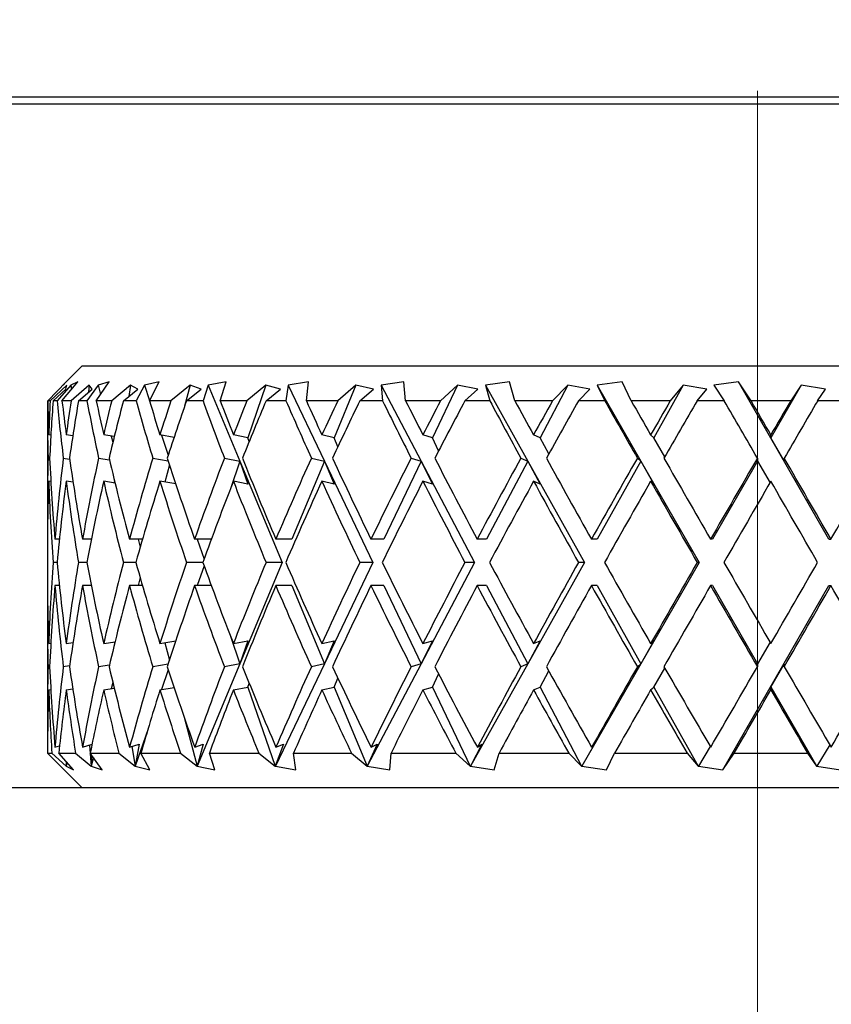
# Model space of a CAD drawing. Header units: inches. Extents: x 1.8 to 31.6, y 1.3 to 21.4.
# Tile 30 of 65: x 12.19 to 12.54, y 11.84 to 12.265. Entities that reach past the tile are written whole.
import ezdxf

# ---------------------------------------------------------------- set-up
doc = ezdxf.new("R2010")
doc.units = ezdxf.units.IN
doc.header["$MEASUREMENT"] = 0
doc.linetypes.add('CENTERX2', pattern=[0.8, 0.5, -0.1, 0.1, -0.1])

msp = doc.modelspace()

# ---------------------------------------------------------------- linework, layer by layer
at = {"color": 7, "linetype": 'CENTERX2', "lineweight": 18}
msp.add_line((12.50835, 6.93394), (12.50835, 16.00139), dxfattribs=at)
at = {"color": 7, "linetype": 'Continuous', "lineweight": 25}
for p, q in [((14.00835, 12.23122), (11.00835, 12.23122)), ((12.84242, 12.22822), (12.17428, 12.22822)), ((12.21685, 12.11522), (12.20941, 12.10778)), ((12.21685, 12.11522), (12.79985, 12.11522)), ((12.20202, 12.10022), (12.21001, 12.10834)), ((12.21024, 12.10695), (12.20307, 12.10022)), ((12.21192, 12.10695), (12.20603, 12.10022)), ((12.20816, 12.10022), (12.21506, 12.10834)), ((12.21001, 12.10834), (12.20864, 12.10695)), ((12.2098, 12.10522), (12.21024, 12.10695)), ((12.21506, 12.10834), (12.21192, 12.10695)), ((12.21192, 12.10695), (12.21224, 12.10502)), ((12.21986, 12.10695), (12.21208, 12.10022)), ((12.22372, 12.10695), (12.21891, 12.10022)), ((12.21986, 12.10695), (12.21964, 12.10389)), ((12.2212, 12.10522), (12.21986, 12.10695)), ((12.22294, 12.10022), (12.22856, 12.10834)), ((12.22856, 12.10834), (12.22372, 12.10695)), ((12.22372, 12.10695), (12.22478, 12.10288)), ((12.23778, 12.10695), (12.22962, 12.10022)), ((12.23778, 12.10695), (12.23695, 12.10205)), ((12.24086, 12.10522), (12.23778, 12.10695)), ((12.24371, 12.10695), (12.24012, 12.10022)), ((12.2501, 12.10834), (12.24371, 12.10695)), ((12.24371, 12.10695), (12.24598, 12.10032)), ((12.24593, 12.10022), (12.2501, 12.10834)), ((12.26348, 12.10695), (12.25517, 12.10022)), ((12.26348, 12.10695), (12.26111, 12.09783)), ((12.26822, 12.10522), (12.26348, 12.10695)), ((12.27131, 12.10695), (12.26904, 12.10022)), ((12.27907, 12.10834), (12.27131, 12.10695)), ((12.27131, 12.10695), (12.28497, 12.07418)), ((12.27647, 12.10022), (12.27907, 12.10834)), ((12.29622, 12.10695), (12.28801, 12.10022)), ((12.29622, 12.10695), (12.28843, 12.08425)), ((12.30249, 12.10522), (12.29622, 12.10695)), ((12.30573, 12.10695), (12.30484, 12.10022)), ((12.31463, 12.10834), (12.30573, 12.10695)), ((12.30573, 12.10695), (12.32141, 12.07418)), ((12.31368, 12.10022), (12.31463, 12.10834)), ((12.33507, 12.10695), (12.32561, 12.08425)), ((12.33507, 12.10695), (12.32718, 12.10022)), ((12.34268, 12.10522), (12.33507, 12.10695)), ((12.35577, 12.10834), (12.34599, 12.10695)), ((12.34599, 12.10695), (12.3465, 12.10022)), ((12.34599, 12.10695), (12.36323, 12.07418)), ((12.35648, 12.10022), (12.35577, 12.10834)), ((12.3789, 12.10695), (12.36804, 12.08425)), ((12.3789, 12.10695), (12.37157, 12.10022)), ((12.38764, 12.10522), (12.3789, 12.10695)), ((12.4013, 12.10834), (12.39091, 12.10695)), ((12.39091, 12.10695), (12.39282, 12.10022)), ((12.39091, 12.10695), (12.40922, 12.07418)), ((12.40366, 12.10022), (12.4013, 12.10834)), ((12.42646, 12.10695), (12.41452, 12.08425)), ((12.42646, 12.10695), (12.41989, 12.10022)), ((12.43607, 12.10522), (12.42646, 12.10695)), ((12.44991, 12.10834), (12.43921, 12.10695)), ((12.43921, 12.10695), (12.44246, 12.10022)), ((12.43921, 12.10695), (12.45806, 12.07418)), ((12.45385, 12.10022), (12.44991, 12.10834)), ((12.47637, 12.10695), (12.46369, 12.08425)), ((12.47637, 12.10695), (12.47076, 12.10022)), ((12.48658, 12.10522), (12.47637, 12.10695)), ((12.5002, 12.10834), (12.4895, 12.10695)), ((12.4895, 12.10695), (12.49399, 12.10022)), ((12.53925, 12.04047), (12.5002, 12.10834)), ((12.50561, 12.10022), (12.5002, 12.10834)), ((12.5272, 12.10695), (12.51414, 12.08425)), ((12.5272, 12.10695), (12.52271, 12.10022)), ((12.53771, 12.10522), (12.5272, 12.10695)), ((12.20434, 12.10022), (12.2098, 12.10522)), ((12.21529, 12.10022), (12.2212, 12.10522)), ((12.23468, 12.10022), (12.24086, 12.10522)), ((12.26194, 12.10022), (12.26822, 12.10522)), ((12.29628, 12.10022), (12.30249, 12.10522)), ((12.33673, 12.10022), (12.34268, 12.10522)), ((12.38212, 12.10022), (12.38764, 12.10522)), ((12.43114, 12.10022), (12.43607, 12.10522)), ((12.48238, 12.10022), (12.48658, 12.10522)), ((12.53436, 12.10022), (12.53771, 12.10522)), ((12.20307, 12.10022), (12.20202, 12.10022)), ((12.20603, 12.10022), (12.20434, 12.10022)), ((12.21208, 12.10022), (12.20816, 12.10022)), ((12.21891, 12.10022), (12.21529, 12.10022)), ((12.22962, 12.10022), (12.22294, 12.10022)), ((12.24012, 12.10022), (12.23468, 12.10022)), ((12.25517, 12.10022), (12.24593, 12.10022)), ((12.26904, 12.10022), (12.26194, 12.10022)), ((12.28801, 12.10022), (12.27647, 12.10022)), ((12.30484, 12.10022), (12.29628, 12.10022)), ((12.32718, 12.10022), (12.31368, 12.10022)), ((12.3465, 12.10022), (12.33673, 12.10022)), ((12.37157, 12.10022), (12.35648, 12.10022)), ((12.39282, 12.10022), (12.38212, 12.10022)), ((12.41989, 12.10022), (12.40366, 12.10022)), ((12.44246, 12.10022), (12.43114, 12.10022)), ((12.47076, 12.10022), (12.45385, 12.10022)), ((12.49399, 12.10022), (12.48238, 12.10022)), ((12.52271, 12.10022), (12.50561, 12.10022)), ((12.54594, 12.10022), (12.53436, 12.10022)), ((12.20185, 12.0979), (12.20185, 12.053)), ((12.20335, 12.08535), (12.20243, 12.08548)), ((12.21282, 12.08506), (12.21, 12.08548)), ((12.23073, 12.08476), (12.22616, 12.08548)), ((12.22943, 12.08497), (12.23012, 12.0823)), ((12.25656, 12.08443), (12.25044, 12.08548)), ((12.25112, 12.08537), (12.25406, 12.07681)), ((12.28843, 12.08425), (12.28214, 12.08548)), ((12.28899, 12.08264), (12.28843, 12.08425)), ((12.32561, 12.08425), (12.32034, 12.08548)), ((12.32725, 12.08037), (12.32561, 12.08425)), ((12.36804, 12.08425), (12.36396, 12.08548)), ((12.37076, 12.07866), (12.36804, 12.08425)), ((12.41452, 12.08425), (12.41172, 12.08548)), ((12.41825, 12.07726), (12.41452, 12.08425)), ((12.46369, 12.08425), (12.46227, 12.08548)), ((12.46834, 12.07604), (12.46369, 12.08425)), ((12.51414, 12.08425), (12.51414, 12.08548)), ((12.51994, 12.07432), (12.51414, 12.08425)), ((12.20213, 12.07549), (12.20284, 12.07539)), ((12.20873, 12.07549), (12.21144, 12.07508)), ((12.22395, 12.07549), (12.22864, 12.07475)), ((12.24736, 12.07549), (12.25398, 12.07435)), ((12.27827, 12.07549), (12.28497, 12.07418)), ((12.28497, 12.07418), (12.28087, 12.06222)), ((12.28497, 12.07418), (12.30319, 12.03047)), ((12.28497, 12.07418), (12.28843, 12.06425)), ((12.32141, 12.07418), (12.30736, 12.04047)), ((12.3158, 12.07549), (12.32141, 12.07418)), ((12.32141, 12.07418), (12.34232, 12.03047)), ((12.32141, 12.07418), (12.32561, 12.06425)), ((12.36323, 12.07418), (12.3471, 12.04047)), ((12.35887, 12.07549), (12.36323, 12.07418)), ((12.36323, 12.07418), (12.38622, 12.03047)), ((12.36323, 12.07418), (12.36804, 12.06425)), ((12.40922, 12.07418), (12.39148, 12.04047)), ((12.40624, 12.07549), (12.40922, 12.07418)), ((12.40922, 12.07418), (12.41452, 12.06425)), ((12.40922, 12.07418), (12.43364, 12.03047)), ((12.45806, 12.07418), (12.43923, 12.04047)), ((12.45655, 12.07549), (12.45806, 12.07418)), ((12.45806, 12.07418), (12.46369, 12.06425)), ((12.45806, 12.07418), (12.48321, 12.03047)), ((12.50835, 12.07418), (12.48896, 12.04047)), ((12.50835, 12.07549), (12.50835, 12.07418)), ((12.50835, 12.07418), (12.51379, 12.06487)), ((12.51994, 12.07546), (12.51994, 12.07432)), ((12.25455, 12.07259), (12.2526, 12.06511)), ((12.20336, 12.06535), (12.20243, 12.06548)), ((12.21293, 12.06504), (12.21, 12.06548)), ((12.23107, 12.06471), (12.22616, 12.06548)), ((12.23081, 12.06575), (12.23065, 12.06477)), ((12.25726, 12.06431), (12.25044, 12.06548)), ((12.28843, 12.06425), (12.28214, 12.06548)), ((12.32561, 12.06425), (12.32034, 12.06548)), ((12.36804, 12.06425), (12.36396, 12.06548)), ((12.41452, 12.06425), (12.41172, 12.06548)), ((12.46369, 12.06425), (12.46227, 12.06548)), ((12.20702, 12.04047), (12.20512, 12.04047)), ((12.22083, 12.04047), (12.21703, 12.04047)), ((12.2429, 12.04047), (12.23732, 12.04047)), ((12.241, 12.04047), (12.2419, 12.03699)), ((12.27262, 12.04047), (12.2654, 12.04047)), ((12.26653, 12.04047), (12.26948, 12.03189)), ((12.30736, 12.04047), (12.30048, 12.04047)), ((12.3471, 12.04047), (12.34153, 12.04047)), ((12.39148, 12.04047), (12.38739, 12.04047)), ((12.43923, 12.04047), (12.43672, 12.04047)), ((12.48896, 12.04047), (12.48811, 12.04047)), ((12.53925, 12.04047), (12.54009, 12.04047)), ((12.20602, 12.03047), (12.20433, 12.03047)), ((12.21887, 12.03047), (12.21529, 12.03047)), ((12.24006, 12.03047), (12.23467, 12.03047)), ((12.26897, 12.03047), (12.26193, 12.03047)), ((12.30319, 12.03047), (12.28497, 11.98676)), ((12.30319, 12.03047), (12.29627, 12.03047)), ((12.34232, 12.03047), (12.32141, 11.98676)), ((12.34232, 12.03047), (12.33672, 12.03047)), ((12.38622, 12.03047), (12.36323, 11.98676)), ((12.38622, 12.03047), (12.3821, 12.03047)), ((12.43364, 12.03047), (12.40922, 11.98676)), ((12.43364, 12.03047), (12.43112, 12.03047)), ((12.48321, 12.03047), (12.45806, 11.98676)), ((12.48321, 12.03047), (12.48236, 12.03047)), ((12.26948, 12.02905), (12.26653, 12.02047)), ((12.2419, 12.02395), (12.241, 12.02047)), ((12.20702, 12.02047), (12.20512, 12.02047)), ((12.22083, 12.02047), (12.21703, 12.02047)), ((12.2429, 12.02047), (12.23732, 12.02047)), ((12.27262, 12.02047), (12.2654, 12.02047)), ((12.30736, 12.02047), (12.30048, 12.02047)), ((12.30736, 12.02047), (12.32141, 11.98676)), ((12.3471, 12.02047), (12.34153, 12.02047)), ((12.3471, 12.02047), (12.36323, 11.98676)), ((12.39148, 12.02047), (12.38739, 12.02047)), ((12.39148, 12.02047), (12.40922, 11.98676)), ((12.43923, 12.02047), (12.43672, 12.02047)), ((12.43923, 12.02047), (12.45806, 11.98676)), ((12.48896, 12.02047), (12.48811, 12.02047)), ((12.48896, 12.02047), (12.50835, 11.98676)), ((12.49349, 11.94093), (12.53925, 12.02047)), ((12.53925, 12.02047), (12.54009, 12.02047)), ((12.20185, 12.00794), (12.20185, 11.96304)), ((12.25044, 11.99546), (12.25726, 11.99663)), ((12.28087, 11.99872), (12.28497, 11.98676)), ((12.28214, 11.99546), (12.28843, 11.99669)), ((12.28843, 11.99669), (12.28497, 11.98676)), ((12.32034, 11.99546), (12.32561, 11.99669)), ((12.32561, 11.99669), (12.32141, 11.98676)), ((12.36804, 11.99669), (12.36323, 11.98676)), ((12.36396, 11.99546), (12.36804, 11.99669)), ((12.41452, 11.99669), (12.40922, 11.98676)), ((12.41172, 11.99546), (12.41452, 11.99669)), ((12.46369, 11.99669), (12.45806, 11.98676)), ((12.46227, 11.99546), (12.46369, 11.99669)), ((12.20243, 11.99546), (12.20336, 11.99559)), ((12.21, 11.99546), (12.21293, 11.9959)), ((12.22616, 11.99546), (12.23107, 11.99623)), ((12.23065, 11.99617), (12.23081, 11.99519)), ((12.2526, 11.99583), (12.25455, 11.98835)), ((12.51379, 11.99607), (12.50835, 11.98676)), ((12.20284, 11.98555), (12.20213, 11.98545)), ((12.21144, 11.98586), (12.20873, 11.98545)), ((12.22864, 11.98619), (12.22395, 11.98545)), ((12.25398, 11.98659), (12.24736, 11.98545)), ((12.25406, 11.98413), (12.25112, 11.97557)), ((12.28497, 11.98676), (12.26654, 11.94254)), ((12.28497, 11.98676), (12.27827, 11.98545)), ((12.32141, 11.98676), (12.30026, 11.94254)), ((12.32141, 11.98676), (12.3158, 11.98545)), ((12.36323, 11.98676), (12.33996, 11.94254)), ((12.36323, 11.98676), (12.35887, 11.98545)), ((12.40922, 11.98676), (12.38451, 11.94254)), ((12.40922, 11.98676), (12.40624, 11.98545)), ((12.41452, 11.97669), (12.41825, 11.98368)), ((12.45806, 11.98676), (12.43262, 11.94254)), ((12.45806, 11.98676), (12.45655, 11.98545)), ((12.46369, 11.97669), (12.46834, 11.9849)), ((12.50835, 11.98676), (12.50835, 11.98545)), ((12.51414, 11.97669), (12.51994, 11.98662)), ((12.51994, 11.98662), (12.51994, 11.98548)), ((12.32561, 11.97669), (12.32725, 11.98057)), ((12.36804, 11.97669), (12.37076, 11.98228)), ((12.20243, 11.97546), (12.20335, 11.97559)), ((12.21, 11.97546), (12.21282, 11.97588)), ((12.22616, 11.97546), (12.23073, 11.97618)), ((12.23012, 11.97864), (12.22943, 11.97597)), ((12.25044, 11.97546), (12.25656, 11.97651)), ((12.28214, 11.97546), (12.28843, 11.97669)), ((12.28843, 11.97669), (12.28899, 11.9783)), ((12.28843, 11.97669), (12.30015, 11.94254)), ((12.32034, 11.97546), (12.32561, 11.97669)), ((12.32561, 11.97669), (12.33984, 11.94254)), ((12.36396, 11.97546), (12.36804, 11.97669)), ((12.36804, 11.97669), (12.38438, 11.94254)), ((12.41172, 11.97546), (12.41452, 11.97669)), ((12.41452, 11.97669), (12.43248, 11.94254)), ((12.46227, 11.97546), (12.46369, 11.97669)), ((12.46369, 11.97669), (12.48277, 11.94254)), ((12.51414, 11.97546), (12.51414, 11.97669)), ((12.51414, 11.97669), (12.53379, 11.94254)), ((12.26111, 11.96311), (12.26645, 11.94254)), ((12.24533, 11.95872), (12.23978, 11.94254)), ((12.20513, 11.95077), (12.20711, 11.95135)), ((12.21705, 11.95077), (12.22114, 11.95202)), ((12.22003, 11.95168), (12.2207, 11.94254)), ((12.23736, 11.95077), (12.24147, 11.95212)), ((12.23827, 11.95107), (12.23971, 11.94254)), ((12.24147, 11.95212), (12.23976, 11.94256)), ((12.26545, 11.95077), (12.26916, 11.95212)), ((12.26916, 11.95212), (12.26653, 11.94256)), ((12.30373, 11.95212), (12.30025, 11.94256)), ((12.30054, 11.95077), (12.30373, 11.95212)), ((12.34419, 11.95212), (12.33996, 11.94256)), ((12.3416, 11.95077), (12.34419, 11.95212)), ((12.38936, 11.95212), (12.38452, 11.94256)), ((12.38746, 11.95077), (12.38936, 11.95212)), ((12.43796, 11.95212), (12.43263, 11.94256)), ((12.4368, 11.95077), (12.43796, 11.95212)), ((12.488, 11.95112), (12.48293, 11.94256)), ((12.53958, 11.95179), (12.53395, 11.94256)), ((12.20611, 11.94398), (12.20187, 11.94822)), ((12.20187, 11.94822), (12.20381, 11.94822)), ((12.20381, 11.94822), (12.20996, 11.94254)), ((12.21309, 11.94093), (12.20678, 11.94822)), ((12.20678, 11.94822), (12.21404, 11.94822)), ((12.21404, 11.94822), (12.2207, 11.94254)), ((12.22552, 11.94093), (12.22038, 11.94822)), ((12.22038, 11.94822), (12.23273, 11.94822)), ((12.22108, 11.94722), (12.22072, 11.94256)), ((12.22172, 11.94631), (12.22074, 11.94254)), ((12.23273, 11.94822), (12.23971, 11.94254)), ((12.24609, 11.94093), (12.24225, 11.94822)), ((12.24225, 11.94822), (12.25935, 11.94822)), ((12.25935, 11.94822), (12.26645, 11.94254)), ((12.2742, 11.94093), (12.27179, 11.94822)), ((12.27179, 11.94822), (12.29314, 11.94822)), ((12.29314, 11.94822), (12.30015, 11.94254)), ((12.30905, 11.94093), (12.30813, 11.94822)), ((12.30813, 11.94822), (12.33312, 11.94822)), ((12.33312, 11.94822), (12.33984, 11.94254)), ((12.34963, 11.94093), (12.35022, 11.94822)), ((12.35022, 11.94822), (12.37813, 11.94822)), ((12.37813, 11.94822), (12.38438, 11.94254)), ((12.39478, 11.94093), (12.39687, 11.94822)), ((12.39687, 11.94822), (12.4269, 11.94822)), ((12.4269, 11.94822), (12.43248, 11.94254)), ((12.4432, 11.94093), (12.44673, 11.94822)), ((12.44673, 11.94822), (12.47801, 11.94822)), ((12.47801, 11.94822), (12.48277, 11.94254)), ((12.49349, 11.94093), (12.49835, 11.94822)), ((12.49835, 11.94822), (12.52999, 11.94822)), ((12.52999, 11.94822), (12.53379, 11.94254)), ((12.2061, 11.94397), (12.21685, 11.93322)), ((12.2099, 11.94461), (12.20996, 11.94256)), ((12.20996, 11.94254), (12.20996, 11.94256)), ((12.20996, 11.94256), (12.20998, 11.94254)), ((12.21026, 11.9442), (12.20998, 11.94254)), ((12.20998, 11.94254), (12.21309, 11.94093)), ((12.2207, 11.94254), (12.22072, 11.94256)), ((12.22072, 11.94256), (12.22074, 11.94254)), ((12.22074, 11.94254), (12.22552, 11.94093)), ((12.23971, 11.94254), (12.23976, 11.94256)), ((12.23976, 11.94256), (12.23978, 11.94254)), ((12.23978, 11.94254), (12.24609, 11.94093)), ((12.26645, 11.94254), (12.26653, 11.94256)), ((12.26653, 11.94256), (12.26654, 11.94254)), ((12.26654, 11.94254), (12.2742, 11.94093)), ((12.30015, 11.94254), (12.30025, 11.94256)), ((12.30025, 11.94256), (12.30026, 11.94254)), ((12.30026, 11.94254), (12.30905, 11.94093)), ((12.33984, 11.94254), (12.33996, 11.94256)), ((12.33996, 11.94256), (12.33996, 11.94254)), ((12.33996, 11.94254), (12.34963, 11.94093)), ((12.38438, 11.94254), (12.38452, 11.94256)), ((12.38452, 11.94256), (12.38451, 11.94254)), ((12.38451, 11.94254), (12.39478, 11.94093)), ((12.43248, 11.94254), (12.43263, 11.94256)), ((12.43263, 11.94256), (12.43262, 11.94254)), ((12.43262, 11.94254), (12.4432, 11.94093)), ((12.48277, 11.94254), (12.48293, 11.94256)), ((12.48293, 11.94256), (12.48291, 11.94254)), ((12.48291, 11.94254), (12.49349, 11.94093)), ((12.53379, 11.94254), (12.53395, 11.94256)), ((12.53395, 11.94256), (12.53393, 11.94254)), ((12.53393, 11.94254), (12.54421, 11.94093)), ((12.35844, 11.93322), (12.0646, 11.93322)), ((12.65826, 11.93322), (12.35844, 11.93322))]:
    msp.add_line(p, q, dxfattribs=at)
for centre, major_axis, ratio, start_param, end_param in [((12.50835, 12.03047), (-0.0576, 0.52986), 0.568145, 1.377349, 1.424209), ((12.50835, 12.05047), (-0.0576, 0.52986), 0.568145, 1.415266, 1.443115), ((12.50835, 12.03047), (-0.01948, 0.53075), 0.576312, 1.417877, 1.445832), ((12.50835, 12.01047), (-0.01948, 0.53075), 0.576312, 1.379769, 1.426919), ((12.50835, 12.03047), (-0.12592, 0.52665), 0.530596, 1.312839, 1.3597), ((12.50835, 12.05047), (-0.12592, 0.52665), 0.530596, 1.350756, 1.378606), ((12.50835, 12.03047), (0.0576, 0.52986), 0.568145, 1.500708, 1.528662), ((12.50835, 12.01047), (0.0576, 0.52986), 0.568145, 1.462599, 1.509749), ((12.50835, 12.03047), (-0.18015, 0.52398), 0.473241, 1.27774, 1.3246), ((12.50835, 12.05047), (-0.18015, 0.52398), 0.473241, 1.315657, 1.343506), ((12.50835, 12.03047), (0.12592, 0.52665), 0.530596, 1.565217, 1.593171), ((12.50835, 12.01047), (0.12592, 0.52665), 0.530596, 1.527108, 1.574258), ((12.50835, 12.03047), (-0.22127, 0.52324), 0.405341, 1.269268, 1.316128), ((12.50835, 12.05047), (-0.22127, 0.52324), 0.405341, 1.307185, 1.335035), ((12.50835, 12.03047), (0.18015, 0.52398), 0.473241, 1.600316, 1.628271), ((12.50835, 12.01047), (0.18015, 0.52398), 0.473241, 1.562208, 1.609358), ((12.50835, 12.03047), (-0.25201, 0.52421), 0.332803, 1.280382, 1.327242), ((12.50835, 12.05047), (-0.25201, 0.52421), 0.332803, 1.318299, 1.346148), ((12.50835, 12.03047), (0.22127, 0.52324), 0.405341, 1.608788, 1.636742), ((12.50835, 12.01047), (0.22127, 0.52324), 0.405341, 1.57068, 1.617829), ((12.50835, 12.03047), (-0.27462, 0.5261), 0.258705, 1.304796, 1.351657), ((12.50835, 12.05047), (-0.27462, 0.5261), 0.258705, 1.342713, 1.370563), ((12.50835, 12.03047), (0.25201, 0.52421), 0.332803, 1.597674, 1.625629), ((12.50835, 12.01047), (0.25201, 0.52421), 0.332803, 1.559566, 1.606716), ((12.50835, 12.03047), (-0.29061, 0.52816), 0.184425, 1.337898, 1.384758), ((12.50835, 12.05047), (-0.29061, 0.52816), 0.184425, 1.375815, 1.403665), ((12.50835, 12.03047), (0.27462, 0.5261), 0.258705, 1.57326, 1.601214), ((12.50835, 12.01047), (0.27462, 0.5261), 0.258705, 1.535151, 1.582301), ((12.50835, 12.03047), (-0.30086, 0.52983), 0.110441, 1.376397, 1.423257), ((12.50835, 12.05047), (-0.30086, 0.52983), 0.110441, 1.414314, 1.442164), ((12.50835, 12.03047), (0.29061, 0.52816), 0.184425, 1.540158, 1.568112), ((12.50835, 12.01047), (0.29061, 0.52816), 0.184425, 1.502049, 1.549199), ((12.50835, 12.03047), (-0.30588, 0.53075), 0.036772, 1.417839, 1.4647), ((12.50835, 12.05047), (-0.30588, 0.53075), 0.036772, 1.455757, 1.483606), ((12.50835, 12.03047), (0.30086, 0.52983), 0.110441, 1.501659, 1.529613), ((12.50835, 12.01047), (0.30086, 0.52983), 0.110441, 1.46355, 1.5107), ((12.50835, 12.03047), (-0.30588, 0.53075), 0.036772, 4.776108, 4.822969), ((12.50835, 12.05047), (-0.30588, 0.53075), 0.036772, 4.757202, 4.785052), ((12.50835, 12.03047), (0.30588, 0.53075), 0.036772, 1.460217, 1.488171), ((12.50835, 12.01047), (0.30588, 0.53075), 0.036772, 1.422108, 1.469258), ((12.50835, 12.03047), (-0.01948, 0.53075), 0.576312, 1.464738, 1.530808), ((12.50835, 12.05047), (-0.0576, 0.52986), 0.568145, 1.462028, 1.527955), ((12.50835, 12.03047), (0.0576, 0.52986), 0.568145, 1.547568, 1.613638), ((12.50835, 12.05047), (-0.12592, 0.52665), 0.530596, 1.397519, 1.463446), ((12.50835, 12.03047), (0.12592, 0.52665), 0.530596, 1.612077, 1.678147), ((12.50835, 12.05047), (-0.18015, 0.52398), 0.473241, 1.362419, 1.428346), ((12.50835, 12.03047), (0.18015, 0.52398), 0.473241, 1.647177, 1.713247), ((12.50835, 12.05047), (-0.22127, 0.52324), 0.405341, 1.353947, 1.419874), ((12.50835, 12.03047), (0.22127, 0.52324), 0.405341, 1.655648, 1.721718), ((12.50835, 12.05047), (-0.25201, 0.52421), 0.332803, 1.365061, 1.430988), ((12.50835, 12.03047), (0.25201, 0.52421), 0.332803, 1.644535, 1.710605), ((12.50835, 12.05047), (-0.27462, 0.5261), 0.258705, 1.389476, 1.455402), ((12.50835, 12.03047), (0.27462, 0.5261), 0.258705, 1.62012, 1.68619), ((12.50835, 12.05047), (-0.29061, 0.52816), 0.184425, 1.422577, 1.488504), ((12.50835, 12.03047), (0.29061, 0.52816), 0.184425, 1.587018, 1.653088), ((12.50835, 12.05047), (-0.30086, 0.52983), 0.110441, 1.461076, 1.527003), ((12.50835, 12.03047), (0.30086, 0.52983), 0.110441, 1.548519, 1.614589), ((12.50835, 12.05047), (-0.30588, 0.53075), 0.036772, 1.502519, 1.568446), ((12.50835, 12.03047), (0.30588, 0.53075), 0.036772, 1.507077, 1.573147), ((12.50835, 12.05047), (-0.30588, 0.53075), 0.036772, 4.672362, 4.738289), ((12.50835, 12.03047), (0.30588, 0.53075), 0.036772, 4.752416, 4.818486), ((12.50835, 12.01047), (-0.01948, 0.53075), 0.576312, 1.445832, 1.511963), ((12.50835, 12.03047), (-0.0576, 0.52986), 0.568145, 1.443115, 1.509117), ((12.50835, 12.01047), (0.0576, 0.52986), 0.568145, 1.528662, 1.594793), ((12.50835, 12.03047), (-0.12592, 0.52665), 0.530596, 1.378606, 1.444608), ((12.50835, 12.01047), (0.12592, 0.52665), 0.530596, 1.593171, 1.659302), ((12.50835, 12.03047), (-0.18015, 0.52398), 0.473241, 1.343506, 1.409508), ((12.50835, 12.01047), (0.18015, 0.52398), 0.473241, 1.628271, 1.694402), ((12.50835, 12.03047), (-0.22127, 0.52324), 0.405341, 1.335035, 1.401036), ((12.50835, 12.01047), (0.22127, 0.52324), 0.405341, 1.636742, 1.702874), ((12.50835, 12.03047), (-0.25201, 0.52421), 0.332803, 1.346148, 1.41215), ((12.50835, 12.01047), (0.25201, 0.52421), 0.332803, 1.625629, 1.69176), ((12.50835, 12.03047), (-0.27462, 0.5261), 0.258705, 1.370563, 1.436565), ((12.50835, 12.01047), (0.27462, 0.5261), 0.258705, 1.601214, 1.667345), ((12.50835, 12.03047), (-0.29061, 0.52816), 0.184425, 1.403665, 1.469666), ((12.50835, 12.01047), (0.29061, 0.52816), 0.184425, 1.568112, 1.634244), ((12.50835, 12.03047), (-0.30086, 0.52983), 0.110441, 1.442164, 1.508165), ((12.50835, 12.01047), (0.30086, 0.52983), 0.110441, 1.529613, 1.595745), ((12.50835, 12.03047), (-0.30588, 0.53075), 0.036772, 1.483606, 1.549608), ((12.50835, 12.01047), (0.30588, 0.53075), 0.036772, 1.488171, 1.554302), ((12.50835, 12.03047), (-0.30588, 0.53075), 0.036772, 4.6912, 4.757202), ((12.50835, 12.05047), (0.01948, 0.53075), 0.576312, 1.62963, 1.695761), ((12.50835, 12.03047), (0.0576, 0.52986), 0.568145, 1.632476, 1.698478), ((12.50835, 12.05047), (-0.0576, 0.52986), 0.568145, 1.546799, 1.612931), ((12.50835, 12.03047), (0.12592, 0.52665), 0.530596, 1.696985, 1.762987), ((12.50835, 12.05047), (-0.12592, 0.52665), 0.530596, 1.48229, 1.548422), ((12.50835, 12.03047), (0.18015, 0.52398), 0.473241, 1.732085, 1.798086), ((12.50835, 12.05047), (-0.18015, 0.52398), 0.473241, 1.447191, 1.513322), ((12.50835, 12.03047), (0.22127, 0.52324), 0.405341, 1.740556, 1.806558), ((12.50835, 12.05047), (-0.22127, 0.52324), 0.405341, 1.438719, 1.50485), ((12.50835, 12.03047), (0.25201, 0.52421), 0.332803, 1.729443, 1.795444), ((12.50835, 12.05047), (-0.25201, 0.52421), 0.332803, 1.449833, 1.515964), ((12.50835, 12.03047), (0.27462, 0.5261), 0.258705, 1.705028, 1.77103), ((12.50835, 12.05047), (-0.27462, 0.5261), 0.258705, 1.474247, 1.540379), ((12.50835, 12.03047), (0.29061, 0.52816), 0.184425, 1.671926, 1.737928), ((12.50835, 12.05047), (-0.29061, 0.52816), 0.184425, 1.507349, 1.57348), ((12.50835, 12.03047), (0.30086, 0.52983), 0.110441, 1.633427, 1.699429), ((12.50835, 12.05047), (-0.30086, 0.52983), 0.110441, 1.545848, 1.611979), ((12.50835, 12.03047), (0.30588, 0.53075), 0.036772, 1.591985, 1.657987), ((12.50835, 12.05047), (-0.30588, 0.53075), 0.036772, 1.58729, 1.653422), ((12.50835, 12.03047), (0.30588, 0.53075), 0.036772, 4.667576, 4.733578), ((12.50835, 12.03047), (0.01948, 0.53075), 0.576312, 1.610785, 1.676855), ((12.50835, 12.01047), (0.0576, 0.52986), 0.568145, 1.613638, 1.679565), ((12.50835, 12.03047), (-0.0576, 0.52986), 0.568145, 1.527955, 1.594025), ((12.50835, 12.01047), (0.12592, 0.52665), 0.530596, 1.678147, 1.744074), ((12.50835, 12.03047), (-0.12592, 0.52665), 0.530596, 1.463446, 1.529516), ((12.50835, 12.01047), (0.18015, 0.52398), 0.473241, 1.713247, 1.779174), ((12.50835, 12.03047), (-0.18015, 0.52398), 0.473241, 1.428346, 1.494416), ((12.50835, 12.01047), (0.22127, 0.52324), 0.405341, 1.721718, 1.787645), ((12.50835, 12.03047), (-0.22127, 0.52324), 0.405341, 1.419874, 1.485944), ((12.50835, 12.01047), (0.25201, 0.52421), 0.332803, 1.710605, 1.776532), ((12.50835, 12.03047), (-0.25201, 0.52421), 0.332803, 1.430988, 1.497058), ((12.50835, 12.01047), (0.27462, 0.5261), 0.258705, 1.68619, 1.752117), ((12.50835, 12.03047), (-0.27462, 0.5261), 0.258705, 1.455402, 1.521472), ((12.50835, 12.01047), (0.29061, 0.52816), 0.184425, 1.653088, 1.719015), ((12.50835, 12.03047), (-0.29061, 0.52816), 0.184425, 1.488504, 1.554574), ((12.50835, 12.01047), (0.30086, 0.52983), 0.110441, 1.614589, 1.680516), ((12.50835, 12.03047), (-0.30086, 0.52983), 0.110441, 1.527003, 1.593073), ((12.50835, 12.01047), (0.30588, 0.53075), 0.036772, 1.573147, 1.639074), ((12.50835, 12.03047), (-0.30588, 0.53075), 0.036772, 1.568446, 1.634516), ((12.50835, 12.01047), (0.30588, 0.53075), 0.036772, 4.686489, 4.752416), ((12.50835, 12.03047), (-0.30588, 0.53075), 0.036772, 4.606292, 4.672362), ((12.50835, 12.03047), (0.0576, 0.52986), 0.568145, 1.717384, 1.783179), ((12.50835, 12.05047), (0.01948, 0.53075), 0.576312, 1.714674, 1.780876), ((12.50835, 12.03047), (0.12592, 0.52665), 0.530596, 1.781893, 1.847688), ((12.50835, 12.05047), (-0.0576, 0.52986), 0.568145, 1.631844, 1.698046), ((12.50835, 12.03047), (0.18015, 0.52398), 0.473241, 1.816993, 1.882787), ((12.50835, 12.05047), (-0.12592, 0.52665), 0.530596, 1.567335, 1.633536), ((12.50835, 12.03047), (0.22127, 0.52324), 0.405341, 1.825464, 1.891259), ((12.50835, 12.05047), (-0.18015, 0.52398), 0.473241, 1.532235, 1.598437), ((12.50835, 12.03047), (0.25201, 0.52421), 0.332803, 1.81435, 1.880145), ((12.50835, 12.05047), (-0.22127, 0.52324), 0.405341, 1.523763, 1.589965), ((12.50835, 12.03047), (0.27462, 0.5261), 0.258705, 1.789936, 1.855731), ((12.50835, 12.05047), (-0.25201, 0.52421), 0.332803, 1.534877, 1.601079), ((12.50835, 12.03047), (0.29061, 0.52816), 0.184425, 1.756834, 1.822629), ((12.50835, 12.05047), (-0.27462, 0.5261), 0.258705, 1.559291, 1.625493), ((12.50835, 12.03047), (0.30086, 0.52983), 0.110441, 1.718335, 1.78413), ((12.50835, 12.05047), (-0.29061, 0.52816), 0.184425, 1.592393, 1.658595), ((12.50835, 12.03047), (0.30588, 0.53075), 0.036772, 1.676893, 1.742688), ((12.50835, 12.05047), (-0.30086, 0.52983), 0.110441, 1.630892, 1.697094), ((12.50835, 12.03047), (0.30588, 0.53075), 0.036772, 4.582875, 4.64867), ((12.50835, 12.05047), (-0.30588, 0.53075), 0.036772, 1.672335, 1.738536), ((12.50835, 12.03047), (0.30086, 0.52983), 0.110441, 4.624317, 4.690112), ((12.50835, 12.01047), (0.0576, 0.52986), 0.568145, 1.698478, 1.750006), ((12.50835, 12.03047), (0.01948, 0.53075), 0.576312, 1.695761, 1.747507), ((12.50835, 12.01047), (0.12592, 0.52665), 0.530596, 1.762987, 1.814515), ((12.50835, 12.03047), (-0.0576, 0.52986), 0.568145, 1.612931, 1.664677), ((12.50835, 12.01047), (0.18015, 0.52398), 0.473241, 1.798086, 1.849615), ((12.50835, 12.03047), (-0.12592, 0.52665), 0.530596, 1.548422, 1.600168), ((12.50835, 12.01047), (0.22127, 0.52324), 0.405341, 1.806558, 1.858086), ((12.50835, 12.03047), (-0.18015, 0.52398), 0.473241, 1.513322, 1.565068), ((12.50835, 12.01047), (0.25201, 0.52421), 0.332803, 1.795444, 1.846973), ((12.50835, 12.03047), (-0.22127, 0.52324), 0.405341, 1.50485, 1.556596), ((12.50835, 12.01047), (0.27462, 0.5261), 0.258705, 1.77103, 1.822558), ((12.50835, 12.03047), (-0.25201, 0.52421), 0.332803, 1.515964, 1.56771), ((12.50835, 12.01047), (0.29061, 0.52816), 0.184425, 1.737928, 1.789456), ((12.50835, 12.03047), (-0.27462, 0.5261), 0.258705, 1.540379, 1.592124), ((12.50835, 12.01047), (0.30086, 0.52983), 0.110441, 1.699429, 1.750957), ((12.50835, 12.03047), (-0.29061, 0.52816), 0.184425, 1.57348, 1.625226), ((12.50835, 12.01047), (0.30588, 0.53075), 0.036772, 1.657987, 1.709515), ((12.50835, 12.03047), (-0.30086, 0.52983), 0.110441, 1.611979, 1.663725), ((12.50835, 12.01047), (0.30588, 0.53075), 0.036772, 4.616048, 4.667576), ((12.50835, 12.03047), (-0.30588, 0.53075), 0.036772, 1.653422, 1.705168)]:
    msp.add_ellipse(centre, major_axis=major_axis, ratio=ratio, start_param=start_param, end_param=end_param, dxfattribs=at)

doc.saveas('drawing.dxf')
